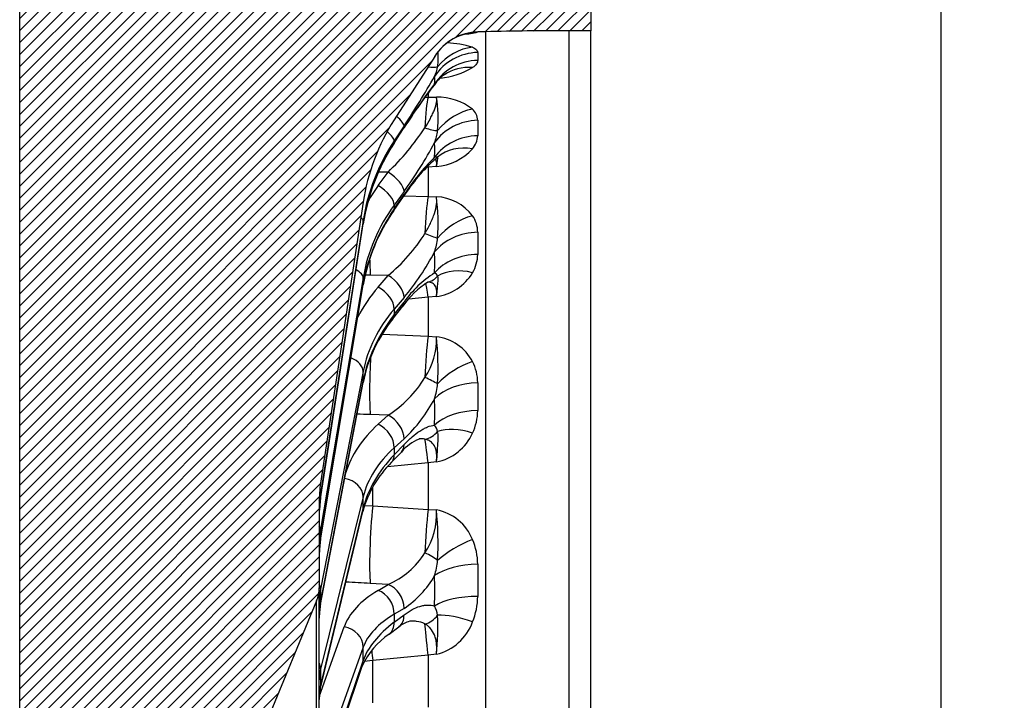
# Model space of a CAD drawing. Header units: millimetres. Extents: x 0 to 2970, y 0 to 2100.
# Tile 3 of 24: x 662 to 895, y 1431 to 1592. Entities that reach past the tile are written whole.
import ezdxf
from ezdxf.enums import TextEntityAlignment as Align

# ---------------------------------------------------------------- set-up
doc = ezdxf.new("R2010")
doc.units = ezdxf.units.MM
doc.header["$LTSCALE"] = 10
doc.layers.add('CAP560C', color=7, linetype='Continuous')
doc.layers.add('Default', color=7, linetype='Continuous')
doc.styles.add('SEACAD_Times_New_Roman', font='times.ttf')
doc.dimstyles.new('ANSImm', dxfattribs={"dimtxt": 30, "dimasz": 30, "dimexe": 15, "dimexo": 0, "dimgap": 7.5, "dimtad": 1, "dimdsep": 46, "dimtxsty": 'SEACAD_Times_New_Roman', "dimblk1": '_SE_FILLED', "dimblk2": '_SE_FILLED', "dimsah": 1, "dimcen": 15, "dimazin": 0, "dimtfac": 0.85, "dimtdec": 3, "dimtofl": 0, "dimtmove": 0, "dimatfit": 3, "dimfxl": 1, "dimarcsym": 0})

# ---------------------------------------------------------------- blocks, each defined once
blk = doc.blocks.new('SE6')
at = {"layer": 'CAP560C', "linetype": 'Continuous'}
h = blk.add_hatch(dxfattribs=at)
h.set_pattern_fill('LINE', scale=0.6299212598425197, angle=45, style=0)
h.set_pattern_definition([(45, (0, 0), (-1.414213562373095, 1.414213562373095), [])])
edge = h.paths.add_edge_path()
edge.add_arc((792.5041256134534, 1541.562853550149), 50, 147.3807569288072, 171.3843518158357, ccw=False)
edge.add_line((750.3905555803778, 1568.515538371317), (759.9801381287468, 1583.499261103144))
edge.add_arc((770.5085306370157, 1576.761089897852), 12.5, 91.50000000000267, 147.3807569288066, ccw=False)
edge.add_line((770.1813187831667, 1589.256806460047), (772.0460284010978, 1589.305635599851))
edge.add_line((772.0460284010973, 1589.305635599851), (791.6787396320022, 1589.562641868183))
edge.add_line((791.6787396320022, 1589.562641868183), (796.8607018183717, 1589.562641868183))
edge.add_line((796.8607018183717, 1589.562641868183), (796.8607018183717, 1640.362641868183))
edge.add_line((796.8607018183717, 1640.362641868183), (706.8607018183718, 1640.362641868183))
edge.add_arc((706.8607018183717, 1595.362641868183), 44.99999999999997, 90, 180)
edge.add_line((661.8607018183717, 1595.362641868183), (661.8607018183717, 1125.362641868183))
edge.add_arc((706.8607018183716, 1125.362641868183), 44.99999999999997, 179.9999999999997, 270)
edge.add_line((706.8607018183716, 1080.362641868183), (796.8607018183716, 1080.362641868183))
edge.add_line((796.8607018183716, 1080.362641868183), (796.8607018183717, 1131.162641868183))
edge.add_line((796.8607018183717, 1131.162641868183), (791.6787396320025, 1131.162641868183))
edge.add_line((791.6787396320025, 1131.162641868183), (772.0460284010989, 1131.419648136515))
edge.add_line((772.0460284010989, 1131.419648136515), (770.1813187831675, 1131.468477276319))
edge.add_arc((770.5085306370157, 1143.964193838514), 12.5, 212.6192430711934, 268.4999999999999, ccw=False)
edge.add_line((759.9801381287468, 1137.226022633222), (750.3905555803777, 1152.209745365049))
edge.add_arc((792.5041256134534, 1179.162430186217), 50, 188.6156481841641, 212.6192430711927, ccw=False)
edge.add_line((743.0683504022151, 1171.672161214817), (732.9992366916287, 1238.128311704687))
edge.add_arc((762.6607018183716, 1242.622473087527), 30, 180, 188.6156481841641, ccw=False)
edge.add_line((732.6607018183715, 1242.622473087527), (732.6607018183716, 1262.862641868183))
edge.add_arc((724.6607018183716, 1262.862641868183), 7.999999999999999, 0, 22.48238278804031)
edge.add_line((732.0526790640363, 1265.921836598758), (714.3802377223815, 1308.624016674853))
edge.add_arc((723.6202092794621, 1312.448010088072), 10, 181.169634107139, 202.4823827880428, ccw=False)
edge.add_line((713.6222928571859, 1312.243884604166), (712.681537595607, 1358.321387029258))
edge.add_line((712.6815375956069, 1358.321387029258), (712.6815375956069, 1362.403896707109))
edge.add_line((712.681537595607, 1362.403896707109), (713.6222928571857, 1408.481399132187))
edge.add_arc((723.6202092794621, 1408.277273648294), 10, 157.5176172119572, 178.8303658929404, ccw=False)
edge.add_line((714.3802377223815, 1412.101267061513), (732.0526790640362, 1454.803447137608))
edge.add_arc((724.6607018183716, 1457.862641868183), 7.999999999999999, 337.5176172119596, 360)
edge.add_line((732.6607018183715, 1457.862641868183), (732.6607018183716, 1478.10281064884))
edge.add_arc((762.6607018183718, 1478.10281064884), 30, 171.3843518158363, 180, ccw=False)
edge.add_line((732.9992366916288, 1482.596972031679), (743.068350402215, 1549.053122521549))
at = {"layer": 'CAP560C', "color": 7, "linetype": 'Continuous'}
for p, q in [((796.8607018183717, 1640.362641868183), (796.8607018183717, 1589.562641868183)), ((661.8607018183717, 1125.362641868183), (661.8607018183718, 1595.362641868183)), ((770.1813187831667, 1589.256806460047), (770.1573977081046, 1589.217307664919)), ((772.0460284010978, 1589.305635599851), (770.1813187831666, 1589.256806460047)), ((772.0460284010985, 1131.419648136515), (772.0460284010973, 1589.305635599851)), ((791.6787396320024, 1589.562641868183), (791.6787396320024, 1131.162641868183)), ((796.8607018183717, 1589.562641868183), (791.6787396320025, 1589.562641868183)), ((796.8607018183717, 1131.162641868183), (796.8607018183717, 1589.562641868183)), ((759.9801381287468, 1583.499261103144), (750.3905555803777, 1568.515538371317)), ((770.1573977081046, 1584.418095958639), (770.1573977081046, 1582.540790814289)), ((757.697878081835, 1573.880333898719), (758.4036098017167, 1573.879695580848)), ((758.4036098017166, 1574.843991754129), (758.4036098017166, 1573.879695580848)), ((758.4036098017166, 1573.879695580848), (760.3813331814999, 1573.860619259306)), ((752.7226921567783, 1567.03720381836), (750.3905555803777, 1563.530004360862)), ((770.1573977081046, 1568.383808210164), (770.1573977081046, 1564.723333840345)), ((750.3749118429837, 1562.971552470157), (752.7070484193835, 1566.569556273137)), ((750.3905555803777, 1563.063416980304), (752.7226921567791, 1566.661420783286)), ((750.3905555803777, 1563.530004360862), (750.3905555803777, 1563.063416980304)), ((746.6149772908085, 1552.946326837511), (748.9471138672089, 1556.140896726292)), ((748.9471138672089, 1556.140896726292), (746.6788630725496, 1556.127462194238)), ((758.4036098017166, 1557.301866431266), (758.0278403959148, 1557.272440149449)), ((760.3813331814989, 1557.442213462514), (758.4036098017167, 1557.301866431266)), ((758.4036098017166, 1557.301866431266), (758.4036098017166, 1550.364095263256)), ((752.7226921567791, 1551.551380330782), (750.3905555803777, 1548.356810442)), ((750.3905555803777, 1547.447032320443), (752.7226921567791, 1550.818657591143)), ((743.0683504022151, 1549.053122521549), (732.9992366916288, 1482.596972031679)), ((750.2913381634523, 1547.031038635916), (752.6234747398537, 1550.402663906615)), ((750.3905555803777, 1548.356810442), (750.3905555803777, 1547.447032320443)), ((752.6894089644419, 1550.497409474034), (758.4036098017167, 1550.364095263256)), ((758.4036098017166, 1550.364095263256), (760.381333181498, 1550.30216718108)), ((732.9967004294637, 1478.9108465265), (743.06581414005, 1543.896828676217)), ((743.0683504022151, 1544.712355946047), (732.9992366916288, 1480.118425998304)), ((732.9992366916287, 1478.946178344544), (743.068350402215, 1543.932160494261)), ((743.0683504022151, 1543.932160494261), (743.0683504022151, 1544.712355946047)), ((770.1573977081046, 1541.918470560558), (770.1573977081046, 1536.658378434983)), ((743.0683504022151, 1531.127524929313), (732.9992366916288, 1471.63482489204)), ((732.9992366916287, 1469.349110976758), (743.068350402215, 1529.606256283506)), ((743.0683504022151, 1529.606256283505), (743.0683504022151, 1531.127524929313)), ((748.947113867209, 1531.691387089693), (744.7558078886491, 1531.760410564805)), ((746.6149772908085, 1528.969635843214), (748.947113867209, 1531.691387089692)), ((732.987279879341, 1469.199875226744), (743.0563935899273, 1529.457020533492)), ((752.7226921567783, 1526.47855516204), (750.3905555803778, 1523.756803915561)), ((750.3905555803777, 1522.449455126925), (752.722692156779, 1525.425634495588)), ((758.4036098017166, 1526.541797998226), (753.8281586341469, 1526.127720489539)), ((760.3813331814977, 1526.708960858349), (758.4036098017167, 1526.541797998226)), ((758.4036098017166, 1526.541797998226), (758.4036098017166, 1517.321028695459)), ((750.1148277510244, 1521.472738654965), (752.4469643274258, 1524.448918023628)), ((750.3905555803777, 1523.756803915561), (750.3905555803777, 1522.449455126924)), ((747.5653907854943, 1517.804264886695), (758.4036098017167, 1517.321028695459)), ((758.4036098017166, 1517.321028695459), (760.3813331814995, 1517.219354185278)), ((743.0683504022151, 1508.979829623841), (732.9992366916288, 1457.571571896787)), ((743.0683504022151, 1506.793770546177), (743.0683504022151, 1508.979829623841)), ((732.9661822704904, 1453.930938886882), (743.0352959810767, 1506.437702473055)), ((732.9992366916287, 1454.287006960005), (743.068350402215, 1506.793770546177)), ((770.1573977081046, 1506.349165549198), (770.1573977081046, 1499.753218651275)), ((748.9471138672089, 1498.65073876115), (744.7558078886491, 1498.810149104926)), ((746.6149772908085, 1496.538286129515), (748.9471138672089, 1498.65073876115)), ((752.7226921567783, 1493.075984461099), (750.3905555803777, 1490.963531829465)), ((750.3905555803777, 1489.324168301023), (752.7226921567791, 1491.755663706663)), ((750.3905555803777, 1490.963531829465), (750.3905555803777, 1489.324168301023)), ((749.7876910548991, 1487.543603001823), (752.1198276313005, 1489.975098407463)), ((758.4036098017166, 1487.448812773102), (748.8388162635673, 1486.5100073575)), ((760.3813331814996, 1487.634409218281), (758.4036098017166, 1487.448812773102)), ((758.4036098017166, 1487.448812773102), (758.4036098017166, 1476.407413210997)), ((745.3217805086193, 1477.239503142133), (745.3217805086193, 1481.702547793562)), ((732.9992366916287, 1480.118425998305), (732.9992366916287, 1478.946178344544)), ((743.068350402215, 1479.379847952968), (732.9992366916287, 1438.633857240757)), ((743.068350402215, 1476.638616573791), (743.068350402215, 1479.379847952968)), ((732.6607018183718, 1478.10281064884), (732.6607018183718, 1457.862641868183)), ((732.9992366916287, 1434.515143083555), (743.068350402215, 1476.638616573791)), ((743.3945997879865, 1477.357043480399), (745.3217805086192, 1477.239503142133)), ((745.3217805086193, 1477.239503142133), (758.4036098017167, 1476.407413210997)), ((758.4036098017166, 1476.407413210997), (760.3813331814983, 1476.271090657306)), ((732.9186552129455, 1433.819712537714), (742.9877689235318, 1475.94318602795)), ((732.9992366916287, 1471.63482489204), (732.9992366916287, 1469.349110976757)), ((770.1573977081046, 1463.459486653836), (770.1573977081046, 1455.858433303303)), ((732.6607018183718, 1262.862641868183), (732.6607018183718, 1457.862641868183)), ((732.9992366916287, 1457.571571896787), (732.9992366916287, 1454.287006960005)), ((748.9471138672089, 1458.675747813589), (744.755807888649, 1458.917551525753)), ((746.6149772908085, 1457.278520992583), (748.947113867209, 1458.675747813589)), ((732.0526790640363, 1454.803447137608), (714.3802377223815, 1412.101267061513)), ((732.0526790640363, 1265.921836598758), (732.0526790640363, 1454.803447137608)), ((752.7226921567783, 1453.018612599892), (750.3905555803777, 1451.621385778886)), ((750.3905555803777, 1451.621385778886), (750.3905555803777, 1449.73221204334)), ((750.3905555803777, 1449.73221204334), (752.7226921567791, 1451.497098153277)), ((732.7158002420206, 1432.348028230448), (738.5605515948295, 1448.624539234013)), ((749.1964401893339, 1446.91463466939), (751.5285767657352, 1448.679520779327)), ((743.068350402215, 1443.811846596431), (732.9992366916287, 1415.771297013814)), ((743.068350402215, 1440.652899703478), (743.068350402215, 1443.811846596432)), ((758.4036098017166, 1441.983196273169), (745.3217805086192, 1440.663464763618)), ((760.3813331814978, 1442.17791972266), (758.4036098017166, 1441.983196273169)), ((758.4036098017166, 1441.983196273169), (758.4036098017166, 1429.67482833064)), ((732.7897363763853, 1409.741068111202), (742.8588500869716, 1439.369004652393)), ((732.9992366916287, 1411.024963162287), (743.068350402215, 1440.652899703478)), ((745.3217805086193, 1440.663464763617), (743.3130907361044, 1440.449252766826)), ((745.3217805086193, 1430.714013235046), (745.3217805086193, 1440.663464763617)), ((732.9992366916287, 1438.633857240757), (732.9992366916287, 1434.515143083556))]:
    blk.add_line(p, q, dxfattribs=at)
for centre, radius, start, end in [((770.5085306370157, 1576.761089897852), 12.50000000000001, 91.50000000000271, 147.3807569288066), ((770.3281073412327, 1576.875226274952), 12.28259632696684, 101.5143850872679, 107.7377121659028), ((756.9711852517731, 1675.693561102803), 87.5440134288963, 276.6518484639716, 277.846597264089), ((791.6787396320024, 839.5626418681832), 750, 90, 91.49999999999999), ((761.4212174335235, 1560.484950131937), 26.24904728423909, 73.39421226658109, 86.71367865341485), ((751.5056445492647, 1582.67170977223), 9.313810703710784, 335.1370827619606, 349.8679198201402), ((759.460396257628, 1597.003652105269), 18.73322929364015, 275.6719906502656, 300.3388963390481), ((590.0858570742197, 1675.520250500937), 195.497599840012, 326.295669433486, 330.3325405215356), ((767.0178070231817, 1572.20879529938), 8.414306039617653, 124.4883945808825, 141.4406630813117), ((864.4679128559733, 1495.491287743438), 132.4486781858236, 141.7696690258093, 147.5442551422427), ((876.9981312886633, 1487.244550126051), 147.4836401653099, 142.5225173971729, 147.4198295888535), ((758.0577071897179, 1579.307652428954), 3.003009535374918, 309.2127998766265, 322.0343139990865), ((760.5505937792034, 1560.13447535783), 13.72718745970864, 52.41772477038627, 90.70649313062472), ((729.059169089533, 1568.734528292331), 31.73885272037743, 354.9374029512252, 9.294459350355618), ((766.3643098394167, 1568.207117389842), 3.797200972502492, 2.667042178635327, 47.64015099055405), ((792.5041256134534, 1541.562853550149), 50, 147.3807569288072, 171.3843518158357), ((706.3614430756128, 1600.399281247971), 61.41941026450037, 313.8965555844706, 326.6394178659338), ((747.4051881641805, 1567.785293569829), 13.39757324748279, 339.5231488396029, 352.0563599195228), ((765.0037520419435, 1565.005812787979), 5.161381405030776, 319.402815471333, 356.862672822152), ((791.3190198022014, 1536.344771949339), 48.84061237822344, 146.9632371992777, 171.1048603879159), ((673.7313641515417, 1609.0738335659), 97.7162347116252, 323.9374339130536, 331.9333022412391), ((759.2234108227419, 1570.571978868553), 13.18072546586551, 275.0399120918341, 317.3813886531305), ((788.8515911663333, 1527.169201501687), 43.03836916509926, 131.8330022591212, 147.3271755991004), ((799.1002577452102, 1520.15547351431), 55.59774678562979, 134.7534947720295, 146.5287513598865), ((760.6382884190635, 1555.644489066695), 4.051135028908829, 89.49202205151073, 99.6927992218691), ((708.901103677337, 1543.867496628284), 51.88081548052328, 356.3072824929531, 7.124623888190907), ((759.8550660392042, 1538.91376204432), 11.4005582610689, 37.30913757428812, 87.35419928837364), ((785.995839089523, 1522.055796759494), 43.57263009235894, 145.0272719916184, 170.2203516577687), ((762.9731327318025, 1541.795134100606), 7.185323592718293, 0.9835333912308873, 34.1029624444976), ((723.0661641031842, 1563.120734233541), 40.71397085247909, 309.4702415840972, 328.1783332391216), ((743.8586767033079, 1542.535088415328), 16.93511347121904, 341.904885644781, 353.1869998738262), ((707.3437533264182, 1564.703168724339), 59.33269900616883, 319.8911369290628, 332.4659661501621), ((761.302046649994, 1536.880699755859), 8.858141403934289, 329.3515549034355, 358.5618415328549), ((773.7895141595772, 1510.507989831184), 25.81370007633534, 122.4042717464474, 144.6972768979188), ((759.1028926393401, 1530.756491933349), 1.765597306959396, 27.13169095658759, 61.09843055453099), ((758.6833608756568, 1538.550528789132), 11.96268535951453, 278.1600668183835, 328.8647020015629), ((769.5987329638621, 1512.449634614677), 20.93294900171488, 122.3831286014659, 145.0249232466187), ((777.6150204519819, 1499.339467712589), 35.30074051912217, 141.1714780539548, 168.3999416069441), ((744.7073519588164, 1516.450228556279), 15.69284045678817, 325.6312155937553, 2.809262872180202), ((690.1302537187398, 1509.800236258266), 70.64175448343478, 356.9846768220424, 6.028580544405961), ((759.1070562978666, 1506.228401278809), 11.06457533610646, 27.48484065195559, 83.38672725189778), ((759.0328931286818, 1506.240142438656), 11.12503879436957, 0.561495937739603, 27.25491967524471), ((733.7577477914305, 1522.170492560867), 27.99813673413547, 302.8549055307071, 328.6195465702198), ((741.5747864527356, 1508.172929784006), 19.21328445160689, 343.0784612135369, 353.7590792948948), ((727.313254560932, 1519.918657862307), 36.96171849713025, 313.4288141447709, 332.0254420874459), ((757.3705136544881, 1499.943135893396), 12.78829434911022, 334.6018240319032, 359.1490767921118), ((756.7343143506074, 1493.88179524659), 4.055504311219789, 13.71378110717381, 37.39649252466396), ((760.5335326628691, 1482.905783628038), 10.9898639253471, 112.6329044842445, 139.9701273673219), ((758.0989864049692, 1499.248958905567), 11.83667483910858, 281.1173978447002, 336.1250154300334), ((767.9111423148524, 1469.126819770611), 25.83868011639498, 134.5400597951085, 164.7040577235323), ((762.6607018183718, 1478.10281064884), 30, 171.3843518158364, 180), ((766.0889787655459, 1473.939660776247), 33.46358577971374, 171.4567992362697, 174.5404136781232), ((762.0043631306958, 1474.522216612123), 29.34367876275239, 174.8718380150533, 180.0624860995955), ((760.3471162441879, 1475.779795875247), 27.68643248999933, 174.7204691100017, 179.9345494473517), ((744.5697743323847, 1475.09255869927), 15.85541960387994, 325.6528666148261, 4.26272167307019), ((676.4694940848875, 1468.240652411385), 84.29522334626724, 357.3446029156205, 5.46660910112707), ((758.3828213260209, 1465.11865885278), 11.33008317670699, 21.52377322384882, 79.84045011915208), ((755.5832444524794, 1467.666525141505), 22.92263317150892, 174.1955295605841, 179.8389652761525), ((760.7390894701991, 1464.702007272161), 28.11394230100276, 170.7938528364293, 174.1051742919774), ((755.3207256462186, 1463.34910344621), 14.83708267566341, 0.4262664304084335, 23.54272878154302), ((758.5646707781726, 1465.214926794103), 25.90403877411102, 174.5405184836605, 179.5336235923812), ((754.7036324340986, 1465.419796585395), 22.01309984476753, 174.3302179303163, 179.9947546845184), ((741.2749598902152, 1476.440412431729), 19.35058799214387, 293.3584158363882, 327.8626184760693), ((741.0095883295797, 1466.416361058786), 19.7744212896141, 343.3630660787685, 353.9591577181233), ((740.3165364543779, 1471.86849257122), 22.56613999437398, 303.3511409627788, 330.4954222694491), ((724.6607018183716, 1457.862641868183), 8.000000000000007, 337.5176172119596, 0), ((749.2959395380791, 1454.169740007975), 16.63551961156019, 173.1797446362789, 179.6664497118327), ((753.9906120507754, 1456.025697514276), 16.16765090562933, 337.4558875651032, 359.4072296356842), ((752.9997757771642, 1450.648462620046), 20.33924668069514, 173.8354272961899, 179.9445192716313), ((752.8172842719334, 1450.236201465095), 20.19201167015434, 169.4566062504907, 173.2267610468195), ((753.1451670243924, 1450.121507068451), 7.633722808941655, 9.49968440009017, 26.84495593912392), ((750.2670293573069, 1450.733512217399), 17.57940950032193, 173.8019906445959, 180.2249722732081), ((702.788743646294, 1448.61701985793), 57.95143121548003, 353.620577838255, 2.734135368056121), ((755.3875375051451, 1444.149800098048), 5.951524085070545, 102.6440422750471, 130.4655758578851), ((757.6308492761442, 1453.8427660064), 11.984731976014, 283.2675771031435, 340.4235365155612), ((758.9489030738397, 1432.28922866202), 17.57876654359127, 123.6960127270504, 156.2500500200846), ((742.7400048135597, 1435.963194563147), 10.08014501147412, 171.2141185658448, 179.2594276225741), ((746.409166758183, 1431.552839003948), 13.74883921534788, 172.4939695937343, 180.4227672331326), ((744.2015456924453, 1431.551916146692), 11.51536201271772, 172.9848790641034, 180.3540638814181), ((743.9018765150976, 1431.267896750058), 11.27576666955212, 166.9200926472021, 171.5413033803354)]:
    blk.add_arc(centre, radius, start, end, dxfattribs=at)
for centre, major_axis, ratio, start_param, end_param in [((770.484609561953, 1576.723713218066), (-10.52839250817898, 6.73817120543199), 0.9997524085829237, 5.307771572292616, 6.283185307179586), ((769.2500177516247, 1576.487396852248), (1.75129775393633, -12.3767102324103), 0.9240768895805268, 3.017931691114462, 3.136244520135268), ((769.2500177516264, 1573.339248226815), (4.696315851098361, 11.58424004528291), 0.9128240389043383, 0.4462393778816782, 1.252795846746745), ((770.484609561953, 1572.186499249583), (-12.4784896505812, -0.7330048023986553), 0.9788569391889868, 4.681134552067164, 5.656548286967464), ((757.2438796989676, 1584.110841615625), (4.414283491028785, -2.348212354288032), 0.4954044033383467, 5.228908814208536, 5.820307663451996), ((770.484609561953, 1570.411679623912), (-12.48451324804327, 0.6220361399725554), 0.9705161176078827, 4.786888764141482, 5.762302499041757), ((769.2500177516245, 1568.798147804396), (7.038120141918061, -10.33028871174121), 0.8889926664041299, 2.515972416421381, 3.137829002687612), ((623.7679120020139, 1370.409289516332), (134.4760831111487, 212.3870474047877), 0.1020703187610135, -0.1785728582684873, -0.1410899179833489), ((769.2500177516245, 1568.798147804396), (7.038120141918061, -10.33028871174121), 0.8889926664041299, 3.137829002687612, 3.14338719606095), ((758.743910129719, 1561.740835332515), (0.09975266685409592, 12.99961727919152), 0.09300213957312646, 0.3666594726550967, 1.186393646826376), ((748.5113351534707, 1569.6648962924), (4.163534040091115, -2.76857080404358), 0.2331425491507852, 0.1236648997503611, 1.118678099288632), ((769.2500177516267, 1559.511563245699), (-8.522371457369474, -9.144352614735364), 0.8557983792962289, 3.997862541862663, 4.804419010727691), ((770.4846095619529, 1557.027552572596), (-12.49482938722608, -0.3594976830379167), 0.9088774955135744, 4.712426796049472, 5.68784053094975), ((746.1791985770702, 1566.157696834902), (4.163534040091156, -2.768570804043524), 0.2331425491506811, 0.1236648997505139, 1.077973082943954), ((748.5113351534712, 1569.289113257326), (-4.19571326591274, 2.719556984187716), 0.1412873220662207, 3.141976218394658, 3.263057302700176), ((757.2438796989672, 1568.502643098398), (4.515466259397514, -2.147222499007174), 0.3123312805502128, 4.951236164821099, 5.710075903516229), ((770.484609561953, 1553.566910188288), (-12.49557489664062, 0.3325778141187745), 0.8926140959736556, 4.762323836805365, 5.737737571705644), ((792.5041256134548, 1536.351223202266), (47.00244862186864, -17.63099668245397), 0.9671588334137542, 2.920301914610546, 3.339243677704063), ((792.504125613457, 1537.688348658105), (-47.0024486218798, -17.63099668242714), 0.9671588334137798, 5.365849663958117, 5.784791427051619), ((746.1791985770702, 1565.691109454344), (-4.195713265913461, 2.71955698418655), 0.1412873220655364, 3.141948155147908, 3.263057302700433), ((623.7679120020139, 1369.647140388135), (129.1306801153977, 211.1687782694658), 0.2052759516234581, -0.3426114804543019, -0.3051285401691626), ((769.2500177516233, 1550.657072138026), (-9.559569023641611, 8.053858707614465), 0.809330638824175, 5.339116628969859, 6.145673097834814), ((758.743910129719, 1546.105488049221), (0.885143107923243, -12.96983121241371), 0.06395909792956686, -3.675070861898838, -3.61983974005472), ((757.2438796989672, 1563.310821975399), (-2.901628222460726, 4.07192259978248), 0.8654798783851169, 3.141396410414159, 3.30301734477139), ((748.511335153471, 1553.979733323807), (-4.038374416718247, 2.948140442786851), 0.4074856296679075, 3.400593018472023, 4.897914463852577), ((792.9399043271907, 1524.475953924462), (54.17865939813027, -10.58840993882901), 0.8943340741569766, 2.745315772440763, 2.834411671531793), ((746.1791985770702, 1550.785163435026), (-4.038374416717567, 2.948140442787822), 0.407485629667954, 3.400593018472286, 4.897914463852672), ((748.5113351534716, 1553.247010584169), (-4.112139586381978, 2.844346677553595), 0.3225986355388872, 3.141592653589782, 3.391276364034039), ((792.5041256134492, 1522.314790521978), (49.11402698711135, -10.49362156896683), 0.8930019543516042, 2.760810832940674, 3.17975259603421), ((758.743910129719, 1539.562142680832), (0.3673208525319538, 12.99480955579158), 0.08897031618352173, 0.5919610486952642, 1.411695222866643), ((792.5041256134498, 1524.921992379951), (-49.11402698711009, -10.49362156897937), 0.8930019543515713, 5.525340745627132, 5.944282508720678), ((746.1791985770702, 1549.875385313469), (-4.112139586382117, 2.8443466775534), 0.3225986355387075, 3.141793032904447, 3.391276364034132), ((738.1247728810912, 1545.442603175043), (4.940336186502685, -0.7701158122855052), 0.2327675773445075, 0.03428303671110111, 0.5178215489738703), ((738.1247728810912, 1544.662407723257), (-4.941041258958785, 0.7655790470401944), 0.2072144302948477, 3.141592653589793, 3.175673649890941), ((769.250017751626, 1535.69771977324), (-10.20045107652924, -7.22501196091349), 0.7558594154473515, 4.249125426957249, 5.055681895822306), ((757.2438796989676, 1542.457435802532), (4.55903567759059, -2.053093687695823), 0.1135965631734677, 4.854904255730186, 5.613743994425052), ((770.484609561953, 1532.007006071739), (-12.497573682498, -0.2462763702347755), 0.7933231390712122, 4.722938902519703, 5.698352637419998), ((623.767912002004, 1368.419427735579), (119.6867101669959, 209.5539048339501), 0.3103244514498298, -0.5164514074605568, -0.4789684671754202), ((770.4846095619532, 1527.034071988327), (-12.49779140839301, 0.2349678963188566), 0.7699526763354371, 4.753045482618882, 5.72845921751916), ((745.8888325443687, 1539.834934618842), (-0.1841458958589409, -12.99869571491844), 0.100089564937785, -1.240939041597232, -0.8991322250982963), ((738.1247728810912, 1531.802374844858), (4.929889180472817, -0.8343816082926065), 0.4407580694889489, 0.07247457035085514, 0.9256260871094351), ((769.2500177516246, 1522.973839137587), (-10.66019443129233, 6.527653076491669), 0.6890853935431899, 5.139960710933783, 5.946517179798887), ((738.1247728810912, 1530.28110619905), (-4.931620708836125, 0.8240856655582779), 0.4171434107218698, 3.141592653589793, 3.213171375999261), ((2670.305868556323, 1259.187718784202), (-3419.999181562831, 187.2109936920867), 0.05909847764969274, -0.9695215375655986, -0.9690843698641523), ((748.5113351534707, 1528.585800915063), (3.7968296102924, -3.253319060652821), 0.5613956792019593, 0.4182185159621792, 1.915539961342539), ((758.743910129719, 1517.094189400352), (1.047372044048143, -12.95773945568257), 0.04723554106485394, -3.899195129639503, -3.316481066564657), ((757.2438796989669, 1534.996802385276), (-1.086663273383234, 4.880487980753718), 0.9084696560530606, 3.143323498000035, 3.751485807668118), ((792.9399043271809, 1503.262987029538), (-54.68427343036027, 7.583813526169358), 0.7759613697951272, 5.821072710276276, 6.014239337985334), ((746.1791985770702, 1525.864049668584), (3.796829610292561, -3.253319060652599), 0.5613956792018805, 0.4182185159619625, 1.915539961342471), ((748.5113351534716, 1527.532880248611), (-3.935629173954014, 3.083962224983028), 0.4877335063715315, 3.141592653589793, 3.536790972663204), ((792.504125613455, 1500.157400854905), (-49.65602321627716, 7.557028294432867), 0.7747566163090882, 5.831238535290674, 6.25018029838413), ((792.5041256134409, 1503.903943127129), (-49.65602321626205, -7.557028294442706), 0.7747566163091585, 5.596505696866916, 6.015447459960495), ((746.1791985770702, 1524.556700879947), (-3.935629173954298, 3.083962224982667), 0.4877335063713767, 3.142327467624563, 3.536790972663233), ((758.743910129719, 1508.397638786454), (-0.6160602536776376, -12.98539447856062), 0.08047714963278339, 3.958604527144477, 4.778338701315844), ((738.1247728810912, 1509.56544243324), (4.906765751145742, -0.9610670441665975), 0.6266471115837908, 0.1201422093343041, 1.265455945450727), ((745.8888325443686, 1508.935282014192), (-0.4702657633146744, -12.99149145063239), 0.09444391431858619, 4.439531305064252, 5.609454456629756), ((769.2500177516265, 1503.091843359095), (-10.9564573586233, -6.017145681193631), 0.6180185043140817, 4.413465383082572, 5.220021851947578), ((738.1247728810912, 1507.379383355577), (-4.910523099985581, 0.9416808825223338), 0.6061550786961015, 3.141592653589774, 3.25930004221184), ((757.2438796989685, 1507.281235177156), (4.561204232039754, -2.048271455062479), 0.09083436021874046, 0.7613210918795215, 1.5201608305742), ((770.4846095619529, 1498.37949442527), (-12.49848347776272, -0.1947068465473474), 0.6379882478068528, 4.728632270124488, 5.704046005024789), ((623.7679120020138, 1366.787714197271), (105.0091263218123, 208.2692092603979), 0.4165639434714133, -0.7092489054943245, -0.6717659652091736), ((770.484609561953, 1492.14363232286), (-12.49857149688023, 0.1889723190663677), 0.6086826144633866, 4.74777352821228, 5.723187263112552), ((2670.309009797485, 1233.492932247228), (-3420.0029509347, 234.454581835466), 0.04704958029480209, -0.9695307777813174, -0.9684118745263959), ((748.5113351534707, 1494.75645687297), (3.356684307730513, -3.705761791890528), 0.687155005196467, 0.6188518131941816, 2.11617325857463), ((792.9399043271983, 1474.884400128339), (-54.86987293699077, 6.110679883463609), 0.6187761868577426, 5.782674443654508, 6.160736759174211), ((746.1791985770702, 1492.644004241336), (3.356684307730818, -3.70576179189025), 0.6871550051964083, 0.6188518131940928, 2.116173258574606), ((757.2438796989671, 1497.925896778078), (-1.34122375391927, -4.816753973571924), 0.905904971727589, 0.3896095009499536, 1.148449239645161), ((769.2500177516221, 1487.136601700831), (-11.17733851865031, 5.596168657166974), 0.53428652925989, 5.002054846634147, 5.808611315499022), ((758.743910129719, 1480.223716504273), (-1.157072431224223, 12.94840466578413), 0.02814339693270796, -0.9813501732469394, -0.1616159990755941), ((792.5041256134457, 1470.990118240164), (-49.85769601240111, 6.10169836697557), 0.6178009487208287, 5.789336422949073, 6.208278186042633), ((748.5113351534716, 1493.436136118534), (-3.608492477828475, 3.46103771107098), 0.6284113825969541, 3.141592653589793, 3.714159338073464), ((792.50412561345, 1475.688133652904), (-49.85769601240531, -6.101698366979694), 0.6178009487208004, 5.638407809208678, 6.05734957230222), ((746.1791985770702, 1491.004640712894), (-3.60849247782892, 3.461037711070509), 0.6284113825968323, 3.142309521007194, 3.714159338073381), ((738.1247728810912, 1479.846858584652), (4.853984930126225, -1.199512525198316), 0.7811134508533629, 0.1886972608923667, 1.649155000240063), ((727.7977127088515, 1478.758258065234), (4.979340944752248, -0.4540525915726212), 0.2291827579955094, 0.02020922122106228, 0.2348956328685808), ((728.0556591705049, 1480.848673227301), (4.940336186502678, -0.7701158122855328), 0.2327675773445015, 0.0342830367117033, 0.3498397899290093), ((762.6607018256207, 1475.063249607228), (-28.05271661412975, 11.00284732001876), 0.9663195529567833, 0.2119104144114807, 0.2737702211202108), ((762.6607018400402, 1475.238387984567), (-28.05271666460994, -11.00284722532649), 0.9663195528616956, 5.77053204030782, 5.832391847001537), ((728.0556591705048, 1479.67642557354), (-4.941041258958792, 0.7655790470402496), 0.2072144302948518, 3.142151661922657, 3.175673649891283), ((738.1247728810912, 1477.105627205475), (-4.862996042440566, 1.162441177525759), 0.7647715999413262, 3.141592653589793, 3.324391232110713), ((745.8888325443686, 1470.585576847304), (-0.7322223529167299, -12.97936248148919), 0.08406245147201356, 4.178864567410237, 5.834514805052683), ((758.743910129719, 1469.810042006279), (-0.8333943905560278, -12.97325918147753), 0.06794852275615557, 4.183275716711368, 5.003009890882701), ((728.0556591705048, 1472.309674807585), (4.929889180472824, -0.8343816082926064), 0.4407580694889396, 0.07247457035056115, 0.446690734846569), ((762.6607018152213, 1466.272121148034), (-29.41022675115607, 6.635617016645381), 0.8920553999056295, 0.04824308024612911, 0.1101028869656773), ((727.7977127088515, 1470.382991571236), (4.975740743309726, -0.4919390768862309), 0.4391399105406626, 0.04270312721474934, 0.2609824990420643), ((762.6607018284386, 1466.613615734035), (-29.41022676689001, -6.635617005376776), 0.892055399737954, 5.934199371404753, 5.996059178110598), ((728.0556591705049, 1470.023960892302), (-4.931620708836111, 0.82408566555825), 0.4171434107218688, 3.142611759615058, 3.213171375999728), ((769.2500177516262, 1463.328928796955), (-11.32326906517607, -5.29467446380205), 0.4491875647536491, 4.533645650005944, 5.340202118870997), ((727.7977127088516, 1468.077694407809), (-4.976098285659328, 0.4883091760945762), 0.425204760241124, 3.145820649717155, 3.18398049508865), ((757.2438796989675, 1464.73792280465), (4.522731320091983, -2.131877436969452), 0.2907104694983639, 0.856737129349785, 1.615576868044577), ((770.484609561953, 1457.831241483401), (-12.49887158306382, -0.1679557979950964), 0.4506619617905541, 4.732515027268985, 5.707928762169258), ((623.7679120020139, 1364.833820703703), (82.64999206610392, 208.4315164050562), 0.5194590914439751, -0.9375424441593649, -0.9000595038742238), ((728.0556591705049, 1458.157184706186), (4.906765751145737, -0.9610670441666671), 0.6266471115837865, 0.1201422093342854, 0.4943583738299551), ((762.6607018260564, 1452.170249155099), (29.76942570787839, -4.796922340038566), 0.7738954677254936, 3.115283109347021, 3.177142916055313), ((2670.302518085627, 1214.161187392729), (-3420.001792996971, 269.8703140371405), 0.03269175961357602, -0.970177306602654, -0.9681379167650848), ((748.5113351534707, 1454.188045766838), (2.569699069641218, -4.289131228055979), 0.7784575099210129, 0.8847138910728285, 2.382035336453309), ((727.7977127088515, 1456.490845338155), (4.967703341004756, -0.5673830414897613), 0.6270767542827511, 0.07081279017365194, 0.2890921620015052), ((792.9399043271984, 1440.763214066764), (-54.95215255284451, 5.326766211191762), 0.4305936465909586, 5.755587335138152, 6.174529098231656), ((746.1791985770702, 1452.790818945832), (2.569699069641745, -4.289131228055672), 0.7784575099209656, 0.8847138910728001, 2.38203533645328), ((770.484609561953, 1450.645143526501), (-12.49891160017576, 0.1649509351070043), 0.4168906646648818, 4.74407254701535, 5.719486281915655), ((727.7977127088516, 1453.178139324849), (-4.96848594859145, 0.5604885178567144), 0.6149842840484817, 3.147485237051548, 3.211543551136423), ((762.6607018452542, 1452.660975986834), (-29.76942572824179, -4.796922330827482), 0.7738954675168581, 6.008751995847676, 6.070611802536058), ((728.0556591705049, 1454.872619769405), (-4.910523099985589, 0.9416808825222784), 0.6061550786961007, 3.142933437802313, 3.259300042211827), ((792.5041256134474, 1436.275512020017), (-49.94758694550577, 5.323874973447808), 0.4299104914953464, 5.759663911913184, 6.17860567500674), ((748.5113351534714, 1452.666531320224), (-3.017241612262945, 3.987010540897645), 0.7375780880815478, 3.141592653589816, 3.94429036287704), ((757.2438796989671, 1453.956995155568), (3.039468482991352, 3.970092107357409), 0.8579144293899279, 3.961588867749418, 4.720428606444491), ((769.2500177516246, 1444.942388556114), (-11.43213325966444, 5.055326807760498), 0.3526963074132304, 4.89539000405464, 5.701946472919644), ((738.1247728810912, 1444.136837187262), (4.705798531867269, -1.689810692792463), 0.896411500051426, 0.3094339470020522, 1.793951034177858), ((792.5041256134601, 1441.689422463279), (-49.94758694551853, -5.323874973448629), 0.4299104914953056, 5.668080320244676, 6.087022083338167), ((746.1791985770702, 1450.901645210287), (-3.01724161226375, 3.987010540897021), 0.7375780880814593, 3.142141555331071, 3.944290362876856), ((758.743910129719, 1437.34290882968), (-1.209063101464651, 12.94365351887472), 0.007640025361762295, -1.204850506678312, -0.3851163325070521), ((745.8888325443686, 1436.091851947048), (1.309359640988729, -12.93389258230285), 0.008531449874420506, 4.138368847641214, 4.350258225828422), ((728.0556591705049, 1439.100867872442), (4.85398493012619, -1.199512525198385), 0.7811134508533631, 0.1886972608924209, 0.5629134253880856), ((738.1247728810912, 1440.977890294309), (-4.734077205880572, 1.608885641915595), 0.8850392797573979, 3.141592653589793, 3.435752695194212), ((727.7977127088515, 1437.778429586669), (4.949138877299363, -0.7113539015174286), 0.7835693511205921, 0.111465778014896, 0.3297451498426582), ((762.6607018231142, 1433.46476037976), (-29.90435664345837, 3.878818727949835), 0.6171022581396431, 6.212686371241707, 6.274546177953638), ((762.6607018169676, 1434.080112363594), (-29.90435663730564, -3.878818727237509), 0.6171022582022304, -0.2302439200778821, -0.1683841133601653), ((728.0556591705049, 1434.98215371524), (-4.862996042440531, 1.162441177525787), 0.7647715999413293, 3.143357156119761, 3.32439123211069), ((727.7977127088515, 1433.624427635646), (-4.951053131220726, 0.6979060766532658), 0.7739259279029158, 3.139845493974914, 3.151048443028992), ((727.7977127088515, 1433.624427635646), (-4.951053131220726, 0.6979060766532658), 0.7739259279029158, 3.151048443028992, 3.250942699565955)]:
    blk.add_ellipse(centre, major_axis=major_axis, ratio=ratio, start_param=start_param, end_param=end_param, dxfattribs=at)
for points, knots in [([(770.1573977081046, 1589.217307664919), (770.1445489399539, 1589.196091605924), (770.0374275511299, 1589.164327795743), (769.6309456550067, 1589.081200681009), (769.331984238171, 1589.029834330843), (768.9228058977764, 1588.969210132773)], [0, 0, 0, 0, 0.5000000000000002, 0.5000000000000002, 1, 1, 1, 1]), ([(768.9228058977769, 1585.639247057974), (769.3319842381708, 1585.463174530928), (769.6309456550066, 1585.273393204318), (770.0374275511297, 1584.866552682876), (770.1445489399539, 1584.649479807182), (770.1573977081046, 1584.418095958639)], [0, 0, 0, 0, 0.5, 0.5, 1, 1, 1, 1]), ([(770.1573977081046, 1582.540790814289), (770.1445489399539, 1582.268038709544), (770.0374275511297, 1581.989030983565), (769.6309456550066, 1581.420104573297), (769.3319842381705, 1581.130166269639), (768.9228058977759, 1580.83588529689)], [0, 0, 0, 0, 0.5, 0.5, 1, 1, 1, 1]), ([(762.1963835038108, 1579.115193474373), (762.2566235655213, 1579.156657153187), (762.3911481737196, 1579.24925124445), (762.5692504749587, 1579.353793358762), (762.7055529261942, 1579.427221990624), (762.7498076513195, 1579.447869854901), (762.7545056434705, 1579.449913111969), (762.7546357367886, 1579.449960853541)], [0, 0, 0, 0, 0.05420232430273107, 0.144114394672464, 0.2328158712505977, 0.321194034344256, 0.3423189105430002, 0.3423189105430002, 0.3423189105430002, 0.3423189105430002]), ([(757.6605548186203, 1566.62436316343), (758.1408749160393, 1567.37291131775), (758.5755071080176, 1568.104827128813), (759.1478271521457, 1569.173707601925), (759.3253206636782, 1569.525322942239), (759.6495664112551, 1570.216724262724), (759.7932918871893, 1570.550073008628), (760.1666277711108, 1571.51128403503), (760.3380762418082, 1572.103704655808), (760.4944526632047, 1573.117175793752), (760.4812728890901, 1573.532363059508), (760.3813331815, 1573.860619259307)], [0, 0, 0, 0, 0.2499999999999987, 0.2499999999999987, 0.3749999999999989, 0.3749999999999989, 0.4999999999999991, 0.4999999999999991, 0.7499999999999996, 0.7499999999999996, 1, 1, 1, 1]), ([(760.3813331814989, 1557.442213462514), (760.4313599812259, 1557.677862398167), (760.459755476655, 1557.892467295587), (760.4713000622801, 1558.277348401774), (760.4543560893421, 1558.444222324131), (760.3763830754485, 1558.728353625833), (760.3153507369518, 1558.84560729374), (760.1636831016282, 1559.014027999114), (760.0795323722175, 1559.073137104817), (759.9821260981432, 1559.114484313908)], [0, 0, 0, 0, 0.125, 0.125, 0.25, 0.25, 0.375, 0.375, 0.4779706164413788, 0.4779706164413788, 0.4779706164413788, 0.4779706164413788]), ([(760.1388160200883, 1559.230067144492), (760.1976346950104, 1559.270984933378), (760.2959620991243, 1559.33964327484), (760.3776851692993, 1559.387690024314), (760.3941566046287, 1559.396217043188), (760.3941356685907, 1559.396243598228)], [0, 0, 0, 0, 0.1406803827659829, 0.287565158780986, 0.38538215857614, 0.38538215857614, 0.38538215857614, 0.38538215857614]), ([(760.3813331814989, 1557.442213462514), (760.5211799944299, 1557.961904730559), (760.5708854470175, 1558.383445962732), (760.6445328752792, 1558.99731067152), (760.6851480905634, 1559.19923108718), (760.8246071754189, 1559.617629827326), (760.8975967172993, 1559.679658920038), (760.6742048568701, 1559.695464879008)], [0, 0, 0, 0, 0.2500000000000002, 0.2500000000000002, 0.5000000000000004, 0.5000000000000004, 1, 1, 1, 1]), ([(757.6605548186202, 1541.653187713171), (758.1408749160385, 1542.441110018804), (758.5755071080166, 1543.230319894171), (759.1478271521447, 1544.416375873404), (759.3253206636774, 1544.812321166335), (759.6495664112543, 1545.604188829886), (759.7932918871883, 1545.9927428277), (760.1666277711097, 1547.135201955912), (760.338076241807, 1547.870817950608), (760.4944526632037, 1549.202773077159), (760.4812728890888, 1549.789904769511), (760.381333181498, 1550.30216718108)], [0, 0, 0, 0, 0.2499999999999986, 0.2499999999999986, 0.374999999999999, 0.374999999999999, 0.4999999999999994, 0.4999999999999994, 0.7499999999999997, 0.7499999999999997, 1, 1, 1, 1]), ([(760.3813331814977, 1526.708960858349), (760.4312563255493, 1527.026625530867), (760.459509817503, 1527.325795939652), (760.4713855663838, 1527.88604542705), (760.4545706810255, 1528.147998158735), (760.3765086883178, 1528.619621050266), (760.3155016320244, 1528.831105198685), (760.1506456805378, 1529.206648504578), (760.0462929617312, 1529.371220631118), (759.7967650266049, 1529.650104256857), (759.6521836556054, 1529.763654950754), (759.3319383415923, 1529.939744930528), (759.1557567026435, 1530.002972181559), (758.7739248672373, 1530.083887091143), (758.5674950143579, 1530.101519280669), (758.3259426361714, 1530.097222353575), (758.3027649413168, 1530.096574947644), (758.2794625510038, 1530.095692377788)], [0, 0, 0, 0, 0.125, 0.125, 0.25, 0.25, 0.375, 0.375, 0.5, 0.5, 0.625, 0.625, 0.75, 0.75, 0.875, 0.875, 0.8881875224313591, 0.8881875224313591, 0.8881875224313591, 0.8881875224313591]), ([(760.3813331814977, 1526.708960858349), (760.5211800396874, 1527.410641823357), (760.5708854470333, 1528.033691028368), (760.644532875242, 1529.064053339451), (760.6851480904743, 1529.483680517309), (760.8246071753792, 1530.571080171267), (760.897596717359, 1531.091096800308), (760.6742048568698, 1531.561670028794)], [0, 0, 0, 0, 0.25, 0.25, 0.5, 0.5, 1, 1, 1, 1]), ([(752.7226921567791, 1491.755663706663), (753.3534409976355, 1492.413285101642), (753.9846336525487, 1493.01182097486), (755.241464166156, 1494.080375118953), (755.8606680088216, 1494.545136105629), (756.7751590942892, 1495.134248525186), (757.0775926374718, 1495.312531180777), (757.677430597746, 1495.631143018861), (757.9754577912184, 1495.771729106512), (758.8573878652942, 1496.130801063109), (759.4201602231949, 1496.283689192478), (759.956217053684, 1496.344813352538)], [0, 0, 0, 0, 0.2500000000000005, 0.2500000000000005, 0.500000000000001, 0.500000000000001, 0.6250000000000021, 0.6250000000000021, 0.7500000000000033, 0.7500000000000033, 1, 1, 1, 1]), ([(760.3813331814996, 1487.634409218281), (760.521179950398, 1488.482894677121), (760.5708854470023, 1489.276209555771), (760.6445328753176, 1490.671402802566), (760.6851480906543, 1491.287694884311), (760.8246071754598, 1492.989568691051), (760.8975967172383, 1493.941497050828), (760.6742048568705, 1494.843241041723)], [0, 0, 0, 0, 0.2500000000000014, 0.2500000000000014, 0.5000000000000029, 0.5000000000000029, 1, 1, 1, 1]), ([(760.3813331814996, 1487.634409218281), (760.4313600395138, 1488.019447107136), (760.4597538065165, 1488.390942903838), (760.471301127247, 1489.105319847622), (760.4543538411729, 1489.441767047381), (760.3763748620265, 1490.074418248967), (760.3153398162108, 1490.370619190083), (760.1490208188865, 1490.922628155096), (760.042814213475, 1491.179391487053), (759.6677782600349, 1491.868374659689), (759.3462765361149, 1492.220783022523), (758.7748251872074, 1492.615982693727), (758.5684201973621, 1492.725513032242), (758.1309833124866, 1492.899836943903), (757.9009385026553, 1492.96449927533), (757.6605548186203, 1493.008624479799)], [0, 0, 0, 0, 0.1249999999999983, 0.1249999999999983, 0.2499999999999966, 0.2499999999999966, 0.3749999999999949, 0.3749999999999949, 0.4999999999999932, 0.4999999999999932, 0.7499999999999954, 0.7499999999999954, 0.8749999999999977, 0.8749999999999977, 1, 1, 1, 1]), ([(752.7226921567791, 1451.497098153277), (753.3534409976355, 1451.97442863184), (753.9846336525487, 1452.383472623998), (755.241464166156, 1453.055929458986), (755.8606680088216, 1453.316145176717), (756.7751590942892, 1453.588343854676), (757.0775926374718, 1453.659298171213), (757.677430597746, 1453.759706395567), (757.9754577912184, 1453.789179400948), (758.8573878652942, 1453.810763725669), (759.4201602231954, 1453.736678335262), (759.956217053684, 1453.568726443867)], [0, 0, 0, 0, 0.2500000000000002, 0.2500000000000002, 0.5000000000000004, 0.5000000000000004, 0.6250000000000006, 0.6250000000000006, 0.7500000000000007, 0.7500000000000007, 1, 1, 1, 1]), ([(757.6605548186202, 1449.341971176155), (757.0540092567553, 1449.67369085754), (756.400182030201, 1449.865365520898), (755.3649235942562, 1449.992189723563), (755.0105736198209, 1450.007152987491), (754.4649267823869, 1449.991340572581), (754.2805402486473, 1449.97956308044), (754.0950236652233, 1449.961657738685)], [0, 0, 0, 0, 0.2500000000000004, 0.2500000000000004, 0.3750000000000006, 0.3750000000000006, 0.4378881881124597, 0.4378881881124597, 0.4378881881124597, 0.4378881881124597]), ([(760.3813331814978, 1442.17791972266), (760.4313600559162, 1442.61036362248), (760.459753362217, 1443.0341387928), (760.4713014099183, 1443.863308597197), (760.4543532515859, 1444.261201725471), (760.3763726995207, 1445.024603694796), (760.3153369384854, 1445.390110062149), (760.1490191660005, 1446.088619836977), (760.0428153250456, 1446.423042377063), (759.6677679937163, 1447.350167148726), (759.3462615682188, 1447.86715383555), (758.7748193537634, 1448.516497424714), (758.5684244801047, 1448.712305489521), (758.1309840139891, 1449.059905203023), (757.9009383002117, 1449.211206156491), (757.6605548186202, 1449.341971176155)], [0, 0, 0, 0, 0.125, 0.125, 0.2499999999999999, 0.2499999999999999, 0.3749999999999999, 0.3749999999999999, 0.4999999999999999, 0.4999999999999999, 0.7500000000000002, 0.7500000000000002, 0.8750000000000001, 0.8750000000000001, 1, 1, 1, 1])]:
    blk.add_open_spline(points, degree=3, knots=knots, dxfattribs=at)
for points in [[(760.6742048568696, 1581.033243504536), (760.8941893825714, 1582.276961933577), (760.8267967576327, 1583.497410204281), (760.7358786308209, 1584.53824725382)], [(757.6605548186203, 1493.008624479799), (757.2302791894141, 1493.088143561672), (756.7762100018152, 1493.100507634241), (756.3022514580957, 1493.056925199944)]]:
    blk.add_open_spline(points, degree=3, dxfattribs=at)
blk = doc.blocks.new('DMBLK16')
at = {"layer": 'Default', "linetype": 'Continuous'}
for points in [[(691.860702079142, 1737.659660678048), (661.8607018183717, 1732.659660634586), (691.860702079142, 1727.659660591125)], [(766.8607050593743, 1737.659660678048), (766.8607050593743, 1727.659660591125), (796.8607053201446, 1732.659660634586)]]:
    blk.add_hatch(color=7, dxfattribs=at).paths.add_polyline_path(points)
at = {"layer": 'Default', "color": 7, "linetype": 'Continuous'}
for p, q in [((661.8607018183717, 1360.362641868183), (661.8607018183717, 1747.659660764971)), ((796.8607018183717, 1640.362641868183), (796.8607018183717, 1747.659660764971)), ((661.8607018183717, 1732.659660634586), (796.8607053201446, 1732.659660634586))]:
    blk.add_line(p, q, dxfattribs=at)
at = {"layer": 'Default', "color": 7, "linetype": 'Continuous', "style": 'SEACAD_Times_New_Roman'}
blk.add_text('135', height=30, dxfattribs=at).set_placement((695.237480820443, 1770.159660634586), align=Align.TOP_LEFT)
blk = doc.blocks.new('_SE_FILLED')
at = {"color": 0}
blk.add_line((0, 0), (-1, 0), dxfattribs=at)
blk.add_solid([(0, 0), (-1, -0.1665), (-1, 0.1665), (0, 0)], dxfattribs=at)
blk = doc.blocks.new('DMBLK18')
at = {"layer": 'Default', "linetype": 'Continuous'}
for points in [[(884.6604289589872, 1610.362641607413), (879.6604289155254, 1640.362641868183), (874.6604288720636, 1610.362641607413)], [(884.6604289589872, 1110.362624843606), (874.6604288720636, 1110.362624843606), (879.6604289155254, 1080.362624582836)]]:
    blk.add_hatch(color=7, dxfattribs=at).paths.add_polyline_path(points)
at = {"layer": 'Default', "color": 7, "linetype": 'Continuous'}
for p, q in [((796.8607018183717, 1640.362641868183), (894.6604290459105, 1640.362641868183)), ((879.6604289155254, 1640.362641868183), (879.6604289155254, 1080.362624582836)), ((796.8607018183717, 1080.362641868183), (894.6604290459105, 1080.362641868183))]:
    blk.add_line(p, q, dxfattribs=at)
at = {"layer": 'Default', "color": 7, "linetype": 'Continuous', "style": 'SEACAD_Times_New_Roman'}
blk.add_text('560', height=30, rotation=90, dxfattribs=at).set_placement((842.1604289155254, 1326.239410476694), align=Align.TOP_LEFT)

msp = doc.modelspace()

# ---------------------------------------------------------------- block references
at = {"layer": 'Default'}
msp.add_blockref('SE6', (0, 0), dxfattribs=at)

# ---------------------------------------------------------------- dimensions: what is measured, and where the dimension line sits
at = {"layer": 'Default', "color": 7, "linetype": 'Continuous'}
dim = msp.add_linear_dim(base=(796.8607018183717, 1732.659660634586), p1=(661.8607018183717, 1360.362641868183), p2=(796.8607018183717, 1640.362641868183), text='\\A1;<>', dimstyle='ANSImm', dxfattribs=at)
dim.commit()
dim.dimension.update_dxf_attribs({"geometry": 'DMBLK16', "text_midpoint": (729.3607035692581, 1732.659660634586), "dimtype": 160})
dim = msp.add_linear_dim(base=(879.6604289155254, 1640.362641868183), p1=(796.8607018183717, 1640.362641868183), p2=(796.8607018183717, 1080.362641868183), angle=270, text='\\A1;<>', dimstyle='ANSImm', dxfattribs=at)
dim.commit()
dim.dimension.update_dxf_attribs({"geometry": 'DMBLK18', "text_midpoint": (879.6604289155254, 1360.362633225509), "dimtype": 161})

doc.saveas('drawing.dxf')
